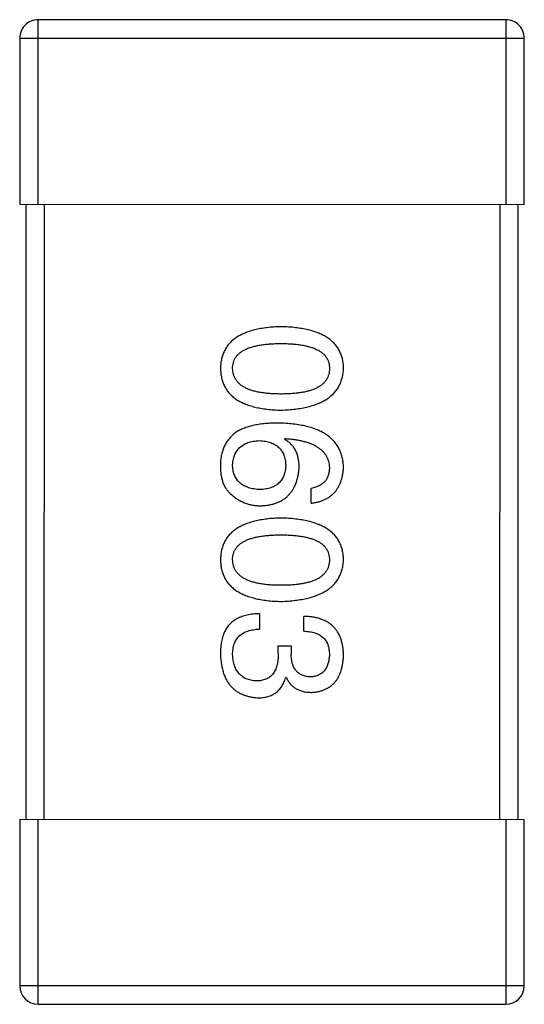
# Model space of a CAD drawing. Header units: millimetres. Extents: x 344 to 667, y 229 to 335.
# Tile 152 of 206: x 632.758 to 633.578, y 256.455 to 258.055. Entities that reach past the tile are written whole.
import ezdxf

# ---------------------------------------------------------------- set-up
doc = ezdxf.new("R2010")
doc.units = ezdxf.units.MM
doc.header["$LTSCALE"] = 0.5
doc.layers.get('0').update_dxf_attribs({"linetype": 'CONTINUOUS'})

msp = doc.modelspace()

# ---------------------------------------------------------------- linework, layer by layer
at = {"linetype": 'Continuous'}
for p, q in [((633.5484, 258.0549), (632.7884, 258.055)), ((632.7884, 257.755), (632.7884, 258.055)), ((633.5484, 258.0549), (633.5484, 257.7549)), ((632.7584, 258.025), (633.5784, 258.0249)), ((632.7584, 258.025), (632.7584, 257.755)), ((633.5784, 257.7549), (633.5784, 258.0249)), ((632.7584, 257.755), (633.5784, 257.7549)), ((632.7684, 257.755), (632.7683, 256.755)), ((632.7983, 256.755), (632.7984, 257.755)), ((633.5384, 257.7549), (633.5383, 256.7549)), ((633.5683, 256.7549), (633.5684, 257.7549)), ((633.1884, 257.3732), (633.1895, 257.3743)), ((633.2321, 257.2694), (633.2321, 257.2934)), ((633.148, 257.0897), (633.148, 257.0645)), ((633.2201, 257.0613), (633.2201, 257.0853)), ((633.1786, 257.0372), (633.1993, 257.0372)), ((633.1786, 257.0252), (633.1786, 257.0372)), ((633.1993, 257.0372), (633.1993, 257.0241)), ((633.1917, 256.9859), (633.1906, 256.9859)), ((633.5783, 256.7549), (632.7583, 256.755)), ((632.7583, 256.755), (632.7583, 256.485)), ((632.7883, 256.455), (632.7883, 256.755)), ((633.5483, 256.7549), (633.5483, 256.4549)), ((633.5783, 256.4849), (633.5783, 256.7549)), ((633.5783, 256.4849), (632.7583, 256.485)), ((632.7883, 256.455), (633.5483, 256.4549))]:
    msp.add_line(p, q, dxfattribs=at)
for centre, start, end in [((632.7884, 258.025), 89.9951, 179.9951), ((633.5484, 258.0249), 359.9951, 89.9951), ((632.7883, 256.485), 179.9951, 269.9951), ((633.5483, 256.4849), 269.9951, 359.9951)]:
    msp.add_arc(centre, 0.03, start, end, dxfattribs=at)
for points, knots in [([(633.183, 257.556), (633.179, 257.5558), (633.1714, 257.5556), (633.1604, 257.5546), (633.1501, 257.5531), (633.1405, 257.5511), (633.1317, 257.5486), (633.1237, 257.5456), (633.1163, 257.5421), (633.1098, 257.5381), (633.1039, 257.5337), (633.0989, 257.5286), (633.0946, 257.5231), (633.091, 257.5171), (633.0883, 257.5106), (633.0862, 257.5036), (633.085, 257.4961), (633.0847, 257.4909), (633.0846, 257.4882)], [0, 0, 0, 0, 0.087693, 0.170223, 0.247496, 0.319826, 0.387768, 0.451403, 0.511459, 0.568358, 0.622671, 0.675251, 0.726739, 0.778422, 0.830759, 0.884394, 0.940865, 1, 1, 1, 1]), ([(633.2846, 257.4882), (633.2845, 257.4909), (633.2843, 257.496), (633.283, 257.5036), (633.2808, 257.5106), (633.278, 257.5171), (633.2743, 257.5231), (633.2699, 257.5286), (633.2647, 257.5336), (633.2586, 257.5381), (633.2518, 257.5421), (633.2443, 257.5456), (633.2359, 257.5486), (633.2268, 257.5511), (633.217, 257.5531), (633.2063, 257.5546), (633.1949, 257.5556), (633.187, 257.5558), (633.183, 257.556)], [0, 0, 0, 0, 0.057911, 0.113262, 0.165956, 0.217443, 0.268511, 0.319665, 0.372, 0.426129, 0.483365, 0.543779, 0.607756, 0.676562, 0.749704, 0.827713, 0.911177, 1, 1, 1, 1]), ([(633.1043, 257.4882), (633.1043, 257.4899), (633.1045, 257.4931), (633.1054, 257.4977), (633.1069, 257.502), (633.1092, 257.506), (633.1119, 257.5097), (633.1153, 257.513), (633.1194, 257.516), (633.124, 257.5187), (633.1293, 257.5211), (633.1351, 257.5231), (633.1416, 257.5248), (633.1487, 257.5263), (633.1564, 257.5273), (633.1647, 257.5281), (633.1736, 257.5286), (633.1798, 257.5286), (633.183, 257.5287)], [0, 0, 0, 0, 0.049766, 0.097012, 0.143225, 0.188786, 0.235079, 0.282962, 0.333687, 0.387747, 0.445963, 0.508657, 0.576545, 0.649868, 0.72822, 0.812712, 0.903543, 1, 1, 1, 1]), ([(633.183, 257.5287), (633.1861, 257.5286), (633.1923, 257.5286), (633.2012, 257.5281), (633.2095, 257.5273), (633.2172, 257.5263), (633.2243, 257.5248), (633.2308, 257.5231), (633.2367, 257.5211), (633.2419, 257.5187), (633.2466, 257.516), (633.2506, 257.513), (633.254, 257.5097), (633.2568, 257.506), (633.259, 257.502), (633.2606, 257.4977), (633.2615, 257.493), (633.2616, 257.4899), (633.2617, 257.4882)], [0, 0, 0, 0, 0.096452, 0.187278, 0.271765, 0.350519, 0.423437, 0.491321, 0.554011, 0.612224, 0.666281, 0.717003, 0.764884, 0.811423, 0.856783, 0.902993, 0.950236, 1, 1, 1, 1]), ([(633.0846, 257.4882), (633.0847, 257.4856), (633.085, 257.4804), (633.0862, 257.4729), (633.0883, 257.4659), (633.091, 257.4594), (633.0946, 257.4533), (633.0989, 257.4478), (633.1039, 257.4428), (633.1097, 257.4383), (633.1163, 257.4343), (633.1236, 257.4309), (633.1317, 257.4279), (633.1405, 257.4254), (633.1501, 257.4234), (633.1604, 257.4219), (633.1714, 257.4209), (633.179, 257.4206), (633.183, 257.4205)], [0, 0, 0, 0, 0.059134, 0.115603, 0.169236, 0.221572, 0.273254, 0.32474, 0.377319, 0.431815, 0.488555, 0.548609, 0.612242, 0.680182, 0.75251, 0.829782, 0.91231, 1, 1, 1, 1]), ([(633.183, 257.4467), (633.1798, 257.4467), (633.1738, 257.4468), (633.165, 257.4473), (633.1567, 257.4481), (633.1491, 257.4492), (633.1421, 257.4506), (633.1356, 257.4524), (633.1298, 257.4545), (633.1246, 257.4569), (633.1199, 257.4597), (633.1158, 257.4628), (633.1124, 257.4662), (633.1095, 257.47), (633.1073, 257.4741), (633.1056, 257.4785), (633.1046, 257.4833), (633.1044, 257.4866), (633.1043, 257.4882)], [0, 0, 0, 0, 0.094834, 0.184067, 0.267029, 0.344713, 0.417334, 0.484367, 0.546941, 0.604717, 0.65953, 0.710539, 0.759381, 0.806382, 0.853027, 0.900623, 0.949121, 1, 1, 1, 1]), ([(633.183, 257.4205), (633.187, 257.4206), (633.1948, 257.421), (633.2061, 257.4221), (633.2166, 257.4237), (633.2264, 257.4258), (633.2355, 257.4283), (633.2438, 257.4313), (633.2513, 257.4348), (633.2581, 257.4389), (633.2641, 257.4434), (633.2694, 257.4483), (633.2739, 257.4538), (633.2776, 257.4597), (633.2805, 257.4662), (633.2827, 257.4731), (633.2841, 257.4805), (633.2845, 257.4856), (633.2846, 257.4882)], [0, 0, 0, 0, 0.088475, 0.171606, 0.249595, 0.322626, 0.391327, 0.455765, 0.516374, 0.573675, 0.628522, 0.681161, 0.732559, 0.783563, 0.83504, 0.887639, 0.942585, 1, 1, 1, 1]), ([(633.2617, 257.4882), (633.2616, 257.4865), (633.2615, 257.4833), (633.2606, 257.4785), (633.259, 257.4741), (633.2569, 257.47), (633.254, 257.4662), (633.2506, 257.4628), (633.2466, 257.4597), (633.2419, 257.4569), (633.2367, 257.4545), (633.2308, 257.4524), (633.2243, 257.4506), (633.2172, 257.4492), (633.2095, 257.4481), (633.2012, 257.4473), (633.1923, 257.4468), (633.1861, 257.4467), (633.183, 257.4467)], [0, 0, 0, 0, 0.050604, 0.098688, 0.145699, 0.191791, 0.238625, 0.286717, 0.337546, 0.391814, 0.449755, 0.512106, 0.579685, 0.652048, 0.730262, 0.814146, 0.904281, 1, 1, 1, 1]), ([(633.1786, 257.3995), (633.1751, 257.3994), (633.1682, 257.3994), (633.1581, 257.3986), (633.1487, 257.3976), (633.14, 257.396), (633.1318, 257.3941), (633.1242, 257.3916), (633.1172, 257.3887), (633.1129, 257.3864), (633.1108, 257.3853)], [0, 0, 0, 0, 0.151498, 0.29521, 0.430242, 0.557137, 0.677306, 0.790845, 0.898111, 1, 1, 1, 1]), ([(633.2846, 257.3273), (633.2844, 257.3301), (633.2841, 257.3357), (633.2826, 257.3437), (633.2804, 257.3511), (633.2773, 257.3581), (633.2734, 257.3645), (633.2687, 257.3704), (633.2633, 257.3758), (633.257, 257.3805), (633.2499, 257.3848), (633.2421, 257.3885), (633.2334, 257.3917), (633.224, 257.3943), (633.2138, 257.3964), (633.2027, 257.3979), (633.1909, 257.3991), (633.1828, 257.3993), (633.1786, 257.3995)], [0, 0, 0, 0, 0.058957, 0.115262, 0.16907, 0.221312, 0.273147, 0.324961, 0.377649, 0.432026, 0.488925, 0.549039, 0.612912, 0.680653, 0.753056, 0.830314, 0.912483, 1, 1, 1, 1]), ([(633.1108, 257.3853), (633.1088, 257.3838), (633.1049, 257.3808), (633.0997, 257.3756), (633.0952, 257.3699), (633.0916, 257.3637), (633.0886, 257.357), (633.0865, 257.3497), (633.0851, 257.342), (633.0848, 257.3366), (633.0846, 257.3339)], [0, 0, 0, 0, 0.125033, 0.246266, 0.36603, 0.485265, 0.606781, 0.732144, 0.862551, 1, 1, 1, 1]), ([(633.1043, 257.3295), (633.1043, 257.3311), (633.1045, 257.3342), (633.1051, 257.3387), (633.106, 257.3429), (633.1074, 257.3468), (633.1089, 257.3505), (633.1109, 257.3538), (633.1131, 257.3569), (633.1157, 257.3596), (633.1186, 257.3621), (633.1219, 257.3642), (633.1254, 257.3662), (633.1293, 257.3677), (633.1335, 257.369), (633.1381, 257.37), (633.1429, 257.3707), (633.1463, 257.3709), (633.148, 257.371)], [0, 0, 0, 0, 0.070403, 0.137196, 0.200053, 0.260887, 0.31876, 0.37535, 0.430743, 0.485927, 0.541678, 0.598832, 0.657726, 0.719441, 0.783504, 0.851852, 0.923533, 1, 1, 1, 1]), ([(633.148, 257.371), (633.1497, 257.3709), (633.1529, 257.3707), (633.1577, 257.37), (633.1621, 257.369), (633.1662, 257.3678), (633.17, 257.3662), (633.1734, 257.3644), (633.1766, 257.3623), (633.1794, 257.3599), (633.182, 257.3572), (633.1841, 257.3542), (633.1861, 257.351), (633.1876, 257.3475), (633.1889, 257.3436), (633.1898, 257.3395), (633.1904, 257.3352), (633.1905, 257.3322), (633.1906, 257.3306)], [0, 0, 0, 0, 0.076072, 0.148369, 0.216753, 0.281358, 0.342792, 0.401604, 0.458929, 0.514444, 0.569818, 0.625343, 0.681554, 0.739608, 0.800134, 0.863477, 0.929547, 1, 1, 1, 1]), ([(633.2125, 257.3273), (633.2124, 257.33), (633.2123, 257.3351), (633.2111, 257.3424), (633.2092, 257.3491), (633.2067, 257.3552), (633.2032, 257.3607), (633.199, 257.3656), (633.1941, 257.3698), (633.1903, 257.3721), (633.1884, 257.3732)], [0, 0, 0, 0, 0.144617, 0.279572, 0.40596, 0.526097, 0.64389, 0.760003, 0.877724, 1, 1, 1, 1]), ([(633.1895, 257.3743), (633.1923, 257.3741), (633.1978, 257.3737), (633.2058, 257.3727), (633.2132, 257.3714), (633.2201, 257.3698), (633.2265, 257.368), (633.2324, 257.3658), (633.2377, 257.3633), (633.2425, 257.3605), (633.2467, 257.3574), (633.2505, 257.354), (633.2538, 257.3503), (633.2564, 257.3463), (633.2586, 257.342), (633.2601, 257.3373), (633.2613, 257.3324), (633.2615, 257.3291), (633.2616, 257.3273)], [0, 0, 0, 0, 0.089218, 0.173709, 0.252753, 0.326963, 0.397099, 0.462534, 0.524018, 0.582178, 0.637235, 0.689955, 0.741228, 0.791618, 0.841661, 0.892925, 0.945259, 1, 1, 1, 1]), ([(633.0846, 257.3339), (633.0845, 257.3311), (633.0845, 257.3257), (633.0851, 257.3179), (633.0862, 257.3107), (633.088, 257.3042), (633.0903, 257.2983), (633.0933, 257.2931), (633.0967, 257.2885), (633.0996, 257.286), (633.101, 257.2847)], [0, 0, 0, 0, 0.156782, 0.301945, 0.436395, 0.561474, 0.678489, 0.78853, 0.894967, 1, 1, 1, 1]), ([(633.1491, 257.2913), (633.1473, 257.2914), (633.144, 257.2916), (633.1391, 257.2923), (633.1346, 257.2932), (633.1303, 257.2944), (633.1264, 257.2958), (633.1228, 257.2976), (633.1195, 257.2996), (633.1165, 257.3019), (633.1139, 257.3044), (633.1115, 257.3072), (633.1095, 257.3103), (633.1078, 257.3136), (633.1064, 257.3172), (633.1054, 257.3211), (633.1046, 257.3252), (633.1044, 257.3281), (633.1043, 257.3295)], [0, 0, 0, 0, 0.078863, 0.153308, 0.223539, 0.289857, 0.35341, 0.413572, 0.471721, 0.528235, 0.584279, 0.638781, 0.69466, 0.751251, 0.809198, 0.869697, 0.933318, 1, 1, 1, 1]), ([(633.1906, 257.3306), (633.1905, 257.3291), (633.1904, 257.3262), (633.1898, 257.3219), (633.1889, 257.3179), (633.1877, 257.3142), (633.1861, 257.3108), (633.1843, 257.3076), (633.1822, 257.3048), (633.1797, 257.3021), (633.1769, 257.2998), (633.1739, 257.2977), (633.1705, 257.296), (633.1668, 257.2944), (633.1628, 257.2933), (633.1585, 257.2923), (633.1539, 257.2916), (633.1507, 257.2914), (633.1491, 257.2913)], [0, 0, 0, 0, 0.069884, 0.136529, 0.199638, 0.259844, 0.317774, 0.374356, 0.430026, 0.485148, 0.5409, 0.597889, 0.657472, 0.718614, 0.783613, 0.85129, 0.923712, 1, 1, 1, 1]), ([(633.1502, 257.265), (633.1525, 257.2652), (633.1571, 257.2654), (633.1637, 257.2664), (633.1699, 257.2678), (633.1757, 257.2696), (633.1811, 257.2719), (633.1861, 257.2747), (633.1907, 257.2779), (633.1948, 257.2816), (633.1985, 257.2858), (633.2018, 257.2904), (633.2046, 257.2954), (633.207, 257.3009), (633.2091, 257.3069), (633.2106, 257.3133), (633.2118, 257.3202), (633.2122, 257.3249), (633.2125, 257.3273)], [0, 0, 0, 0, 0.071527, 0.139094, 0.20346, 0.264939, 0.323904, 0.381383, 0.437591, 0.493343, 0.549401, 0.606085, 0.664838, 0.725424, 0.788712, 0.855452, 0.925772, 1, 1, 1, 1]), ([(633.2616, 257.3273), (633.2616, 257.3251), (633.2614, 257.3207), (633.26, 257.3146), (633.2577, 257.3092), (633.2544, 257.3045), (633.2501, 257.3006), (633.245, 257.2974), (633.2389, 257.2949), (633.2345, 257.294), (633.2321, 257.2934)], [0, 0, 0, 0, 0.136586, 0.261496, 0.378089, 0.490612, 0.605522, 0.725767, 0.8561, 1, 1, 1, 1]), ([(633.2321, 257.2694), (633.2341, 257.2696), (633.238, 257.2701), (633.2436, 257.2714), (633.2489, 257.273), (633.2538, 257.275), (633.2584, 257.2773), (633.2626, 257.28), (633.2664, 257.2831), (633.2699, 257.2865), (633.273, 257.2904), (633.2758, 257.2946), (633.2782, 257.2991), (633.2802, 257.3041), (633.2819, 257.3094), (633.2831, 257.315), (633.2841, 257.321), (633.2844, 257.3252), (633.2846, 257.3273)], [0, 0, 0, 0, 0.06947, 0.136096, 0.199592, 0.260665, 0.319672, 0.377156, 0.433415, 0.489984, 0.546535, 0.604276, 0.663499, 0.725182, 0.788953, 0.855683, 0.926216, 1, 1, 1, 1]), ([(633.101, 257.2847), (633.1027, 257.2831), (633.1062, 257.28), (633.1117, 257.276), (633.1176, 257.2727), (633.1236, 257.2698), (633.1299, 257.2677), (633.1364, 257.2661), (633.1432, 257.2652), (633.1478, 257.2651), (633.1502, 257.265)], [0, 0, 0, 0, 0.129393, 0.255335, 0.378531, 0.500878, 0.622934, 0.746191, 0.87096, 1, 1, 1, 1]), ([(633.1829, 257.2451), (633.179, 257.245), (633.1714, 257.2447), (633.1603, 257.2437), (633.15, 257.2422), (633.1405, 257.2402), (633.1317, 257.2377), (633.1236, 257.2347), (633.1163, 257.2313), (633.1098, 257.2272), (633.1039, 257.2228), (633.0988, 257.2178), (633.0945, 257.2123), (633.091, 257.2062), (633.0882, 257.1997), (633.0862, 257.1927), (633.0849, 257.1852), (633.0847, 257.18), (633.0846, 257.1774)], [0, 0, 0, 0, 0.087693, 0.170223, 0.247496, 0.319826, 0.387768, 0.451403, 0.511459, 0.568358, 0.622671, 0.675251, 0.726739, 0.778422, 0.830759, 0.884394, 0.940865, 1, 1, 1, 1]), ([(633.2846, 257.1773), (633.2845, 257.18), (633.2842, 257.1852), (633.2829, 257.1927), (633.2808, 257.1997), (633.278, 257.2062), (633.2743, 257.2123), (633.2698, 257.2178), (633.2646, 257.2228), (633.2586, 257.2272), (633.2518, 257.2313), (633.2442, 257.2347), (633.2359, 257.2377), (633.2268, 257.2402), (633.217, 257.2422), (633.2063, 257.2437), (633.1949, 257.2447), (633.187, 257.245), (633.1829, 257.2451)], [0, 0, 0, 0, 0.057911, 0.113262, 0.165956, 0.217443, 0.268511, 0.319665, 0.372, 0.426129, 0.483365, 0.543779, 0.607756, 0.676562, 0.749704, 0.827713, 0.911177, 1, 1, 1, 1]), ([(633.1043, 257.1774), (633.1043, 257.179), (633.1044, 257.1822), (633.1054, 257.1868), (633.1069, 257.1912), (633.1091, 257.1951), (633.1119, 257.1988), (633.1153, 257.2022), (633.1194, 257.2052), (633.124, 257.2078), (633.1293, 257.2102), (633.1351, 257.2123), (633.1416, 257.2139), (633.1487, 257.2154), (633.1564, 257.2165), (633.1647, 257.2172), (633.1736, 257.2177), (633.1798, 257.2178), (633.1829, 257.2178)], [0, 0, 0, 0, 0.049766, 0.097012, 0.143225, 0.188786, 0.235079, 0.282962, 0.333687, 0.387747, 0.445963, 0.508657, 0.576545, 0.649868, 0.72822, 0.812712, 0.903543, 1, 1, 1, 1]), ([(633.1829, 257.2178), (633.1861, 257.2178), (633.1923, 257.2177), (633.2012, 257.2172), (633.2095, 257.2165), (633.2172, 257.2154), (633.2243, 257.2139), (633.2308, 257.2123), (633.2366, 257.2102), (633.2419, 257.2078), (633.2465, 257.2051), (633.2506, 257.2022), (633.254, 257.1988), (633.2568, 257.1951), (633.259, 257.1911), (633.2605, 257.1868), (633.2614, 257.1822), (633.2616, 257.179), (633.2616, 257.1774)], [0, 0, 0, 0, 0.096452, 0.187278, 0.271765, 0.350519, 0.423437, 0.491321, 0.554011, 0.612224, 0.666281, 0.717003, 0.764884, 0.811423, 0.856783, 0.902993, 0.950236, 1, 1, 1, 1]), ([(633.0846, 257.1774), (633.0847, 257.1747), (633.0849, 257.1695), (633.0862, 257.162), (633.0882, 257.155), (633.091, 257.1485), (633.0945, 257.1425), (633.0988, 257.137), (633.1039, 257.1319), (633.1097, 257.1274), (633.1163, 257.1235), (633.1236, 257.12), (633.1317, 257.117), (633.1405, 257.1145), (633.15, 257.1125), (633.1603, 257.111), (633.1714, 257.11), (633.179, 257.1097), (633.1829, 257.1096)], [0, 0, 0, 0, 0.059134, 0.115603, 0.169236, 0.221572, 0.273254, 0.32474, 0.377319, 0.431815, 0.488555, 0.548609, 0.612242, 0.680182, 0.75251, 0.829782, 0.91231, 1, 1, 1, 1]), ([(633.1829, 257.1358), (633.1798, 257.1359), (633.1737, 257.1359), (633.1649, 257.1364), (633.1567, 257.1372), (633.1491, 257.1383), (633.1421, 257.1398), (633.1356, 257.1415), (633.1298, 257.1436), (633.1245, 257.1461), (633.1199, 257.1488), (633.1158, 257.1519), (633.1123, 257.1553), (633.1095, 257.1591), (633.1073, 257.1632), (633.1056, 257.1676), (633.1046, 257.1724), (633.1044, 257.1757), (633.1043, 257.1774)], [0, 0, 0, 0, 0.094834, 0.184067, 0.267029, 0.344713, 0.417334, 0.484367, 0.546941, 0.604717, 0.65953, 0.710539, 0.759381, 0.806382, 0.853027, 0.900623, 0.949121, 1, 1, 1, 1]), ([(633.2616, 257.1774), (633.2616, 257.1757), (633.2614, 257.1724), (633.2605, 257.1676), (633.259, 257.1632), (633.2568, 257.1591), (633.254, 257.1554), (633.2506, 257.1519), (633.2465, 257.1488), (633.2419, 257.146), (633.2366, 257.1436), (633.2308, 257.1415), (633.2243, 257.1398), (633.2172, 257.1383), (633.2095, 257.1372), (633.2012, 257.1364), (633.1923, 257.1359), (633.1861, 257.1359), (633.1829, 257.1358)], [0, 0, 0, 0, 0.050604, 0.098688, 0.145699, 0.191791, 0.238625, 0.286717, 0.337546, 0.391814, 0.449755, 0.512106, 0.579685, 0.652048, 0.730262, 0.814146, 0.904281, 1, 1, 1, 1]), ([(633.1829, 257.1096), (633.187, 257.1098), (633.1948, 257.1101), (633.2061, 257.1113), (633.2166, 257.1129), (633.2264, 257.1149), (633.2355, 257.1174), (633.2437, 257.1205), (633.2513, 257.124), (633.258, 257.128), (633.2641, 257.1325), (633.2694, 257.1375), (633.2738, 257.1429), (633.2776, 257.1489), (633.2805, 257.1553), (633.2827, 257.1622), (633.2841, 257.1696), (633.2844, 257.1747), (633.2846, 257.1773)], [0, 0, 0, 0, 0.088475, 0.171606, 0.249595, 0.322626, 0.391327, 0.455765, 0.516374, 0.573675, 0.628522, 0.681161, 0.732559, 0.783563, 0.83504, 0.887639, 0.942585, 1, 1, 1, 1]), ([(633.148, 257.0897), (633.1462, 257.0896), (633.1427, 257.0895), (633.1376, 257.0891), (633.1327, 257.0884), (633.1281, 257.0875), (633.1237, 257.0864), (633.1195, 257.0851), (633.1156, 257.0835), (633.1119, 257.0818), (633.1085, 257.0799), (633.1052, 257.0777), (633.1023, 257.0753), (633.0996, 257.0727), (633.0971, 257.0699), (633.0949, 257.0669), (633.0928, 257.0636), (633.0917, 257.0613), (633.0911, 257.0602)], [0, 0, 0, 0, 0.078937, 0.154495, 0.226898, 0.296844, 0.363348, 0.427781, 0.48946, 0.549586, 0.607902, 0.664733, 0.720805, 0.776157, 0.831175, 0.886736, 0.943094, 1, 1, 1, 1]), ([(633.2846, 257.0219), (633.2845, 257.0244), (633.2843, 257.0293), (633.2834, 257.0364), (633.2821, 257.043), (633.2802, 257.0492), (633.2779, 257.0549), (633.2751, 257.06), (633.2718, 257.0648), (633.268, 257.069), (633.2637, 257.0728), (633.2589, 257.076), (633.2536, 257.0787), (633.2478, 257.0811), (633.2416, 257.0829), (633.2348, 257.0842), (633.2276, 257.0851), (633.2227, 257.0852), (633.2201, 257.0853)], [0, 0, 0, 0, 0.073232, 0.142595, 0.207997, 0.270074, 0.329156, 0.386529, 0.441846, 0.496976, 0.551877, 0.607941, 0.665637, 0.725446, 0.788542, 0.855101, 0.925196, 1, 1, 1, 1]), ([(633.0911, 257.0602), (633.0906, 257.059), (633.0895, 257.0567), (633.0882, 257.053), (633.087, 257.0489), (633.0862, 257.0445), (633.0854, 257.0399), (633.0849, 257.0349), (633.0847, 257.0296), (633.0846, 257.026), (633.0846, 257.0241)], [0, 0, 0, 0, 0.101955, 0.208983, 0.322698, 0.44339, 0.570851, 0.70629, 0.84885, 1, 1, 1, 1]), ([(633.1042, 257.023), (633.1043, 257.0247), (633.1043, 257.0278), (633.1049, 257.0324), (633.1057, 257.0368), (633.1069, 257.0407), (633.1084, 257.0445), (633.1103, 257.0478), (633.1126, 257.0509), (633.1151, 257.0537), (633.1181, 257.0561), (633.1213, 257.0583), (633.1249, 257.0601), (633.1289, 257.0616), (633.1332, 257.0629), (633.1378, 257.0637), (633.1428, 257.0644), (633.1462, 257.0645), (633.148, 257.0645)], [0, 0, 0, 0, 0.071272, 0.13882, 0.201858, 0.262757, 0.320043, 0.376709, 0.431462, 0.486034, 0.541209, 0.597703, 0.65589, 0.717768, 0.782056, 0.850407, 0.92277, 1, 1, 1, 1]), ([(633.2201, 257.0613), (633.2218, 257.0612), (633.225, 257.0611), (633.2297, 257.0605), (633.2341, 257.0597), (633.2382, 257.0585), (633.242, 257.0571), (633.2454, 257.0554), (633.2485, 257.0535), (633.2513, 257.0512), (633.2538, 257.0487), (633.2558, 257.0458), (633.2577, 257.0427), (633.2591, 257.0393), (633.2602, 257.0356), (633.261, 257.0317), (633.2615, 257.0274), (633.2616, 257.0245), (633.2616, 257.023)], [0, 0, 0, 0, 0.078134, 0.15164, 0.221358, 0.286689, 0.348614, 0.407697, 0.464247, 0.520153, 0.574432, 0.629291, 0.684538, 0.742032, 0.801329, 0.863637, 0.930123, 1, 1, 1, 1]), ([(633.0846, 257.0241), (633.0847, 257.0214), (633.0849, 257.016), (633.0859, 257.0083), (633.0873, 257.0011), (633.0891, 256.9944), (633.0913, 256.9881), (633.0941, 256.9824), (633.0972, 256.9771), (633.1008, 256.9724), (633.1049, 256.9682), (633.1095, 256.9645), (633.1144, 256.9613), (633.1198, 256.9586), (633.1257, 256.9564), (633.132, 256.9548), (633.1387, 256.9536), (633.1434, 256.9532), (633.1458, 256.9531)], [0, 0, 0, 0, 0.078078, 0.151942, 0.221594, 0.28726, 0.350176, 0.409768, 0.467648, 0.523784, 0.578904, 0.634014, 0.689819, 0.746826, 0.805875, 0.867063, 0.931764, 1, 1, 1, 1]), ([(633.1425, 256.9804), (633.141, 256.9805), (633.1382, 256.9807), (633.134, 256.9815), (633.1302, 256.9825), (633.1266, 256.9838), (633.1233, 256.9854), (633.1202, 256.9873), (633.1174, 256.9896), (633.1148, 256.9921), (633.1126, 256.995), (633.1106, 256.9981), (633.1088, 257.0015), (633.1074, 257.0053), (633.1062, 257.0093), (633.1053, 257.0136), (633.1046, 257.0182), (633.1044, 257.0214), (633.1042, 257.023)], [0, 0, 0, 0, 0.068514, 0.133941, 0.195994, 0.255362, 0.312994, 0.369441, 0.424687, 0.480522, 0.537148, 0.594801, 0.654411, 0.716817, 0.781981, 0.850498, 0.923306, 1, 1, 1, 1]), ([(633.1786, 257.0252), (633.1785, 257.0234), (633.1785, 257.0199), (633.178, 257.0148), (633.1774, 257.0101), (633.1764, 257.0057), (633.1751, 257.0016), (633.1736, 256.9979), (633.1717, 256.9946), (633.1696, 256.9916), (633.1672, 256.9889), (633.1645, 256.9866), (633.1615, 256.9847), (633.1583, 256.9831), (633.1547, 256.9819), (633.1509, 256.981), (633.1468, 256.9805), (633.1439, 256.9804), (633.1425, 256.9804)], [0, 0, 0, 0, 0.082495, 0.159728, 0.232496, 0.300725, 0.365163, 0.425859, 0.483728, 0.538892, 0.592921, 0.646195, 0.699968, 0.754746, 0.811387, 0.870806, 0.933482, 1, 1, 1, 1]), ([(633.231, 256.9869), (633.2298, 256.987), (633.2274, 256.9872), (633.2239, 256.9877), (633.2206, 256.9885), (633.2176, 256.9896), (633.2148, 256.991), (633.2122, 256.9927), (633.2098, 256.9946), (633.2077, 256.9968), (633.2059, 256.9992), (633.2042, 257.002), (633.2028, 257.005), (633.2016, 257.0083), (633.2007, 257.0119), (633.2, 257.0157), (633.1995, 257.0198), (633.1994, 257.0226), (633.1993, 257.0241)], [0, 0, 0, 0, 0.067741, 0.131599, 0.192143, 0.249977, 0.306453, 0.361639, 0.416449, 0.471489, 0.527582, 0.584873, 0.644974, 0.70814, 0.77492, 0.845909, 0.920585, 1, 1, 1, 1]), ([(633.2616, 257.023), (633.2616, 257.0216), (633.2614, 257.019), (633.2609, 257.0151), (633.2602, 257.0115), (633.2594, 257.0081), (633.2582, 257.0049), (633.2569, 257.0021), (633.2553, 256.9994), (633.2535, 256.997), (633.2515, 256.9949), (633.2492, 256.993), (633.2467, 256.9913), (633.244, 256.99), (633.2411, 256.9888), (633.2379, 256.9879), (633.2345, 256.9873), (633.2322, 256.9871), (633.231, 256.9869)], [0, 0, 0, 0, 0.078051, 0.151197, 0.220412, 0.286742, 0.34933, 0.409464, 0.467368, 0.52298, 0.578639, 0.633998, 0.690142, 0.746855, 0.805868, 0.867776, 0.932345, 1, 1, 1, 1]), ([(633.2332, 256.9618), (633.2352, 256.962), (633.2391, 256.9623), (633.2447, 256.9634), (633.25, 256.9648), (633.2548, 256.9667), (633.2594, 256.969), (633.2635, 256.9717), (633.2673, 256.9749), (633.2707, 256.9784), (633.2738, 256.9824), (633.2764, 256.9869), (633.2787, 256.9917), (633.2806, 256.9969), (633.2822, 257.0026), (633.2833, 257.0087), (633.2842, 257.0151), (633.2845, 257.0196), (633.2846, 257.0219)], [0, 0, 0, 0, 0.067521, 0.132139, 0.193339, 0.252064, 0.309083, 0.364848, 0.420021, 0.475612, 0.532002, 0.589602, 0.649896, 0.712634, 0.778603, 0.848416, 0.922155, 1, 1, 1, 1]), ([(633.1458, 256.9531), (633.1472, 256.9531), (633.15, 256.9531), (633.1541, 256.9536), (633.158, 256.9541), (633.1616, 256.9551), (633.1652, 256.9562), (633.1685, 256.9576), (633.1716, 256.9593), (633.1745, 256.9612), (633.1772, 256.9634), (633.1797, 256.9658), (633.182, 256.9686), (633.1842, 256.9715), (633.1861, 256.9748), (633.1878, 256.9782), (633.1893, 256.9819), (633.1901, 256.9845), (633.1906, 256.9859)], [0, 0, 0, 0, 0.071215, 0.138707, 0.20396, 0.266995, 0.327734, 0.387609, 0.445602, 0.503345, 0.561136, 0.618597, 0.677672, 0.738255, 0.799989, 0.863961, 0.930555, 1, 1, 1, 1]), ([(633.1917, 256.9859), (633.1926, 256.9839), (633.1945, 256.9802), (633.1982, 256.9753), (633.2025, 256.9711), (633.2075, 256.9676), (633.2131, 256.965), (633.2192, 256.9631), (633.226, 256.962), (633.2308, 256.9619), (633.2332, 256.9618)], [0, 0, 0, 0, 0.125227, 0.244792, 0.361427, 0.478215, 0.59667, 0.722058, 0.856314, 1, 1, 1, 1])]:
    msp.add_open_spline(points, degree=3, knots=knots, dxfattribs=at)

doc.saveas('drawing.dxf')
